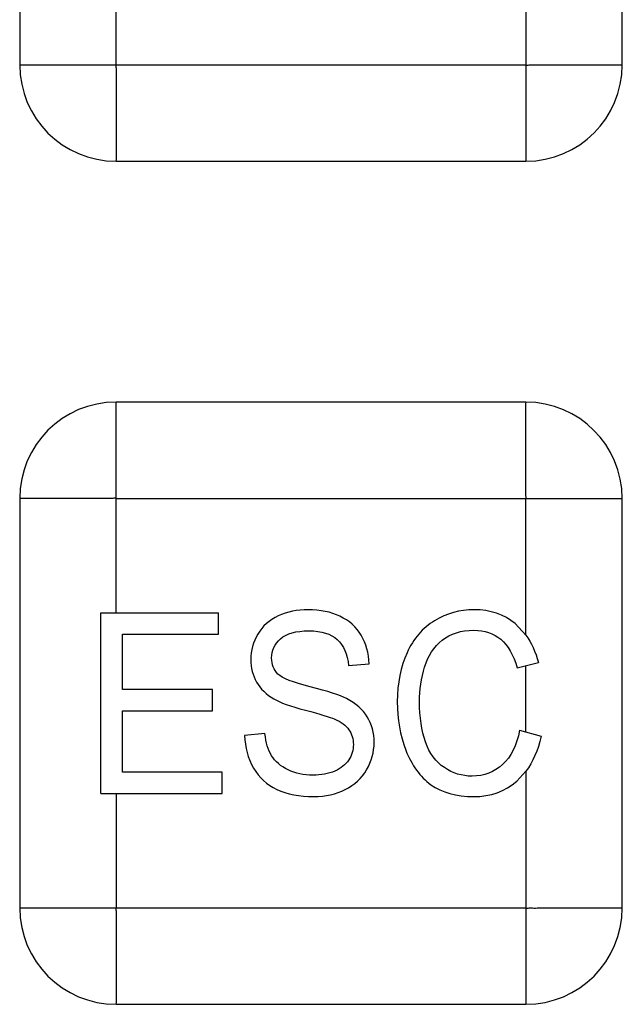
# Model space of a CAD drawing. Header units: millimetres. Extents: x 0 to 3364, y 0 to 2378.
# Tile 18 of 34: x 1521 to 1531, y 1484 to 1500. Entities that reach past the tile are written whole.
import ezdxf

# ---------------------------------------------------------------- set-up
doc = ezdxf.new("R2010")
doc.units = ezdxf.units.MM
doc.header["$LTSCALE"] = 185.02
doc.layers.add('00_COMPONENTS', color=7, linetype='CONTINUOUS')

msp = doc.modelspace()

# ---------------------------------------------------------------- linework, layer by layer
at = {"layer": '00_COMPONENTS', "color": 9, "linetype": 'CONTINUOUS'}
for p, q in [((1522.181, 1499.12), (1522.181, 1507.521)), ((1528.981, 1505.92), (1528.981, 1497.52)), ((1520.581, 1499.12), (1528.981, 1499.12)), ((1522.181, 1490.02), (1522.181, 1493.521)), ((1522.181, 1491.92), (1530.582, 1491.92)), ((1528.981, 1489.652), (1528.981, 1491.92)), ((1528.981, 1488.043), (1528.981, 1489.143)), ((1528.981, 1487.389), (1528.981, 1483.52)), ((1522.181, 1487.02), (1522.181, 1485.12)), ((1520.581, 1485.12), (1528.981, 1485.12))]:
    msp.add_line(p, q, dxfattribs=at)
at = {"layer": '00_COMPONENTS', "color": 7, "linetype": 'CONTINUOUS'}
for p, q in [((1520.581, 1505.92), (1520.581, 1499.12)), ((1530.581, 1499.12), (1530.581, 1505.92)), ((1522.181, 1497.52), (1528.981, 1497.52)), ((1528.981, 1493.52), (1522.181, 1493.52)), ((1520.581, 1491.92), (1520.581, 1485.12)), ((1530.581, 1485.12), (1530.581, 1491.92)), ((1521.927, 1487.02), (1521.927, 1490.02)), ((1521.927, 1490.02), (1523.879, 1490.02)), ((1523.879, 1489.666), (1523.879, 1490.02)), ((1528.981, 1489.652), (1528.804, 1489.842)), ((1522.285, 1488.748), (1522.285, 1489.666)), ((1522.285, 1489.666), (1523.879, 1489.666)), ((1528.837, 1489.106), (1529.189, 1489.198)), ((1526.04, 1489.147), (1526.382, 1489.175)), ((1523.778, 1488.748), (1522.285, 1488.748)), ((1523.778, 1488.396), (1523.778, 1488.748)), ((1522.285, 1487.374), (1522.285, 1488.396)), ((1522.285, 1488.396), (1523.778, 1488.396)), ((1528.878, 1488.072), (1529.235, 1487.972)), ((1524.651, 1488.017), (1524.314, 1487.984)), ((1523.942, 1487.374), (1522.285, 1487.374)), ((1523.942, 1487.02), (1523.942, 1487.374)), ((1528.83, 1487.225), (1528.981, 1487.389)), ((1521.927, 1487.02), (1523.942, 1487.02)), ((1522.181, 1483.52), (1528.981, 1483.52))]:
    msp.add_line(p, q, dxfattribs=at)
for centre, start, end in [((1522.182, 1499.121), 180.0355, 269.968), ((1528.98, 1499.121), 270.0355, 359.968), ((1522.182, 1491.92), 90.0355, 179.968), ((1528.98, 1491.919), 0.0355, 89.968), ((1522.182, 1485.121), 180.0355, 269.968), ((1528.98, 1485.121), 270.0355, 359.968)]:
    msp.add_arc(centre, 1.601, start, end, dxfattribs=at)
at = {"layer": '00_COMPONENTS', "color": 9, "linetype": 'CONTINUOUS'}
for points in [[(1522.181, 1499.12), (1522.168, 1499.108), (1522.189, 1499.064), (1522.177, 1498.996), (1522.183, 1498.905), (1522.181, 1498.798), (1522.181, 1498.656), (1522.181, 1498.48), (1522.181, 1498.27), (1522.181, 1498.063), (1522.181, 1497.894), (1522.181, 1497.762), (1522.181, 1497.681), (1522.182, 1497.621), (1522.179, 1497.576), (1522.187, 1497.552), (1522.175, 1497.52), (1522.181, 1497.52)], [(1528.981, 1499.12), (1528.994, 1499.107), (1529.038, 1499.128), (1529.106, 1499.116), (1529.197, 1499.122), (1529.303, 1499.12), (1529.446, 1499.121), (1529.622, 1499.12), (1529.832, 1499.12), (1530.038, 1499.12), (1530.208, 1499.12), (1530.34, 1499.121), (1530.42, 1499.12), (1530.48, 1499.121), (1530.525, 1499.118), (1530.55, 1499.126), (1530.581, 1499.114), (1530.581, 1499.12)], [(1528.981, 1491.92), (1528.994, 1491.933), (1528.973, 1491.977), (1528.985, 1492.045), (1528.98, 1492.136), (1528.982, 1492.243), (1528.981, 1492.385), (1528.981, 1492.561), (1528.981, 1492.771), (1528.981, 1492.978), (1528.981, 1493.147), (1528.981, 1493.279), (1528.982, 1493.36), (1528.981, 1493.42), (1528.984, 1493.465), (1528.975, 1493.489), (1528.988, 1493.52), (1528.981, 1493.52)], [(1522.181, 1491.92), (1522.169, 1491.934), (1522.125, 1491.913), (1522.057, 1491.925), (1521.966, 1491.919), (1521.859, 1491.921), (1521.717, 1491.92), (1521.541, 1491.921), (1521.331, 1491.92), (1521.124, 1491.92), (1520.954, 1491.921), (1520.822, 1491.92), (1520.742, 1491.921), (1520.682, 1491.92), (1520.637, 1491.923), (1520.612, 1491.914), (1520.581, 1491.927), (1520.581, 1491.92)], [(1522.181, 1485.12), (1522.168, 1485.108), (1522.189, 1485.064), (1522.177, 1484.996), (1522.183, 1484.905), (1522.181, 1484.798), (1522.181, 1484.656), (1522.181, 1484.48), (1522.181, 1484.27), (1522.181, 1484.063), (1522.181, 1483.894), (1522.181, 1483.762), (1522.181, 1483.681), (1522.182, 1483.621), (1522.179, 1483.576), (1522.187, 1483.552), (1522.175, 1483.52), (1522.181, 1483.52)], [(1528.981, 1485.12), (1528.994, 1485.107), (1529.038, 1485.128), (1529.106, 1485.116), (1529.197, 1485.122), (1529.303, 1485.12), (1529.446, 1485.121), (1529.622, 1485.12), (1529.832, 1485.12), (1530.038, 1485.12), (1530.208, 1485.12), (1530.34, 1485.121), (1530.42, 1485.12), (1530.48, 1485.121), (1530.525, 1485.118), (1530.55, 1485.126), (1530.581, 1485.114), (1530.581, 1485.12)]]:
    msp.add_open_spline(points, degree=3, knots=[0, 0, 0, 0, 0.033984, 0.067386, 0.134559, 0.201514, 0.268252, 0.400892, 0.532174, 0.661658, 0.788401, 0.850059, 0.909598, 0.938032, 0.964508, 0.988262, 1, 1, 1, 1], dxfattribs=at)
at = {"layer": '00_COMPONENTS', "color": 7, "linetype": 'CONTINUOUS'}
for points in [[(1525.368, 1490.072), (1525.185, 1490.072), (1525.02, 1490.037), (1524.872, 1489.969)], [(1525.896, 1489.963), (1525.743, 1490.035), (1525.567, 1490.072), (1525.368, 1490.072)], [(1528.123, 1490.072), (1527.883, 1490.072), (1527.666, 1490.01), (1527.467, 1489.889)], [(1528.804, 1489.842), (1528.62, 1489.994), (1528.392, 1490.072), (1528.123, 1490.072)], [(1524.872, 1489.969), (1524.723, 1489.9), (1524.611, 1489.799), (1524.533, 1489.668)], [(1526.249, 1489.648), (1526.167, 1489.787), (1526.049, 1489.892), (1525.896, 1489.963)], [(1527.467, 1489.889), (1527.268, 1489.769), (1527.115, 1489.593), (1527.009, 1489.359)], [(1524.909, 1489.589), (1525.008, 1489.677), (1525.165, 1489.722), (1525.382, 1489.722)], [(1525.382, 1489.722), (1525.589, 1489.722), (1525.745, 1489.673), (1525.852, 1489.576)], [(1527.594, 1489.566), (1527.734, 1489.677), (1527.907, 1489.732), (1528.115, 1489.732)], [(1528.115, 1489.732), (1528.296, 1489.732), (1528.445, 1489.681), (1528.564, 1489.581)], [(1524.533, 1489.668), (1524.456, 1489.538), (1524.417, 1489.396), (1524.417, 1489.245)], [(1524.762, 1489.271), (1524.762, 1489.394), (1524.81, 1489.501), (1524.909, 1489.589)], [(1525.852, 1489.576), (1525.959, 1489.478), (1526.021, 1489.335), (1526.04, 1489.147)], [(1526.382, 1489.175), (1526.375, 1489.351), (1526.331, 1489.509), (1526.249, 1489.648)], [(1527.301, 1489.12), (1527.357, 1489.306), (1527.454, 1489.456), (1527.594, 1489.566)], [(1528.564, 1489.581), (1528.683, 1489.482), (1528.775, 1489.323), (1528.837, 1489.106)], [(1528.981, 1489.652), (1529.073, 1489.526), (1529.142, 1489.375), (1529.189, 1489.198)], [(1524.417, 1489.245), (1524.417, 1489.106), (1524.449, 1488.981), (1524.511, 1488.87)], [(1524.866, 1489.005), (1524.797, 1489.075), (1524.762, 1489.163), (1524.762, 1489.271)], [(1527.009, 1489.359), (1526.902, 1489.126), (1526.848, 1488.854), (1526.848, 1488.543)], [(1527.217, 1488.545), (1527.217, 1488.741), (1527.244, 1488.934), (1527.301, 1489.12)], [(1525.404, 1488.791), (1525.113, 1488.864), (1524.935, 1488.936), (1524.866, 1489.005)], [(1524.511, 1488.87), (1524.574, 1488.76), (1524.671, 1488.666), (1524.8, 1488.591)], [(1526.002, 1488.599), (1525.894, 1488.653), (1525.695, 1488.717), (1525.404, 1488.791)], [(1524.8, 1488.591), (1524.9, 1488.533), (1525.073, 1488.469), (1525.322, 1488.404)], [(1526.35, 1488.293), (1526.276, 1488.416), (1526.16, 1488.518), (1526.002, 1488.599)], [(1527.316, 1487.876), (1527.25, 1488.066), (1527.217, 1488.289), (1527.217, 1488.545)], [(1525.322, 1488.404), (1525.568, 1488.338), (1525.729, 1488.289), (1525.802, 1488.258)], [(1526.848, 1488.543), (1526.848, 1488.256), (1526.894, 1487.988), (1526.99, 1487.739)], [(1525.802, 1488.258), (1525.915, 1488.209), (1525.996, 1488.15), (1526.045, 1488.08)], [(1526.463, 1487.868), (1526.463, 1488.027), (1526.425, 1488.171), (1526.35, 1488.293)], [(1526.045, 1488.08), (1526.093, 1488.011), (1526.119, 1487.929), (1526.119, 1487.835)], [(1528.878, 1488.072), (1528.828, 1487.819), (1528.734, 1487.628), (1528.596, 1487.501)], [(1524.314, 1487.984), (1524.318, 1487.784), (1524.368, 1487.604), (1524.461, 1487.444)], [(1524.762, 1487.647), (1524.703, 1487.743), (1524.666, 1487.866), (1524.651, 1488.017)], [(1529.235, 1487.972), (1529.181, 1487.737), (1529.097, 1487.544), (1528.981, 1487.389)], [(1526.119, 1487.835), (1526.119, 1487.741), (1526.093, 1487.655), (1526.042, 1487.577)], [(1526.339, 1487.416), (1526.421, 1487.557), (1526.463, 1487.708), (1526.463, 1487.868)], [(1526.99, 1487.739), (1527.086, 1487.489), (1527.224, 1487.297), (1527.406, 1487.166)], [(1527.629, 1487.45), (1527.487, 1487.544), (1527.382, 1487.686), (1527.316, 1487.876)], [(1525.034, 1487.413), (1524.911, 1487.473), (1524.821, 1487.55), (1524.762, 1487.647)], [(1526.042, 1487.577), (1525.99, 1487.499), (1525.913, 1487.438), (1525.81, 1487.393)], [(1524.461, 1487.444), (1524.555, 1487.284), (1524.684, 1487.166), (1524.85, 1487.088)], [(1525.449, 1487.325), (1525.294, 1487.325), (1525.156, 1487.354), (1525.034, 1487.413)], [(1525.984, 1487.087), (1526.139, 1487.164), (1526.257, 1487.274), (1526.339, 1487.416)], [(1528.088, 1487.309), (1527.922, 1487.309), (1527.769, 1487.356), (1527.629, 1487.45)], [(1528.596, 1487.501), (1528.456, 1487.372), (1528.287, 1487.309), (1528.088, 1487.309)], [(1525.81, 1487.393), (1525.705, 1487.348), (1525.585, 1487.325), (1525.449, 1487.325)], [(1524.85, 1487.088), (1525.016, 1487.01), (1525.22, 1486.969), (1525.465, 1486.969)], [(1525.465, 1486.969), (1525.657, 1486.969), (1525.83, 1487.01), (1525.984, 1487.087)], [(1527.406, 1487.166), (1527.589, 1487.035), (1527.826, 1486.969), (1528.117, 1486.969)], [(1528.117, 1486.969), (1528.397, 1486.969), (1528.635, 1487.053), (1528.83, 1487.225)]]:
    msp.add_open_spline(points, degree=3, dxfattribs=at)

doc.saveas('drawing.dxf')
